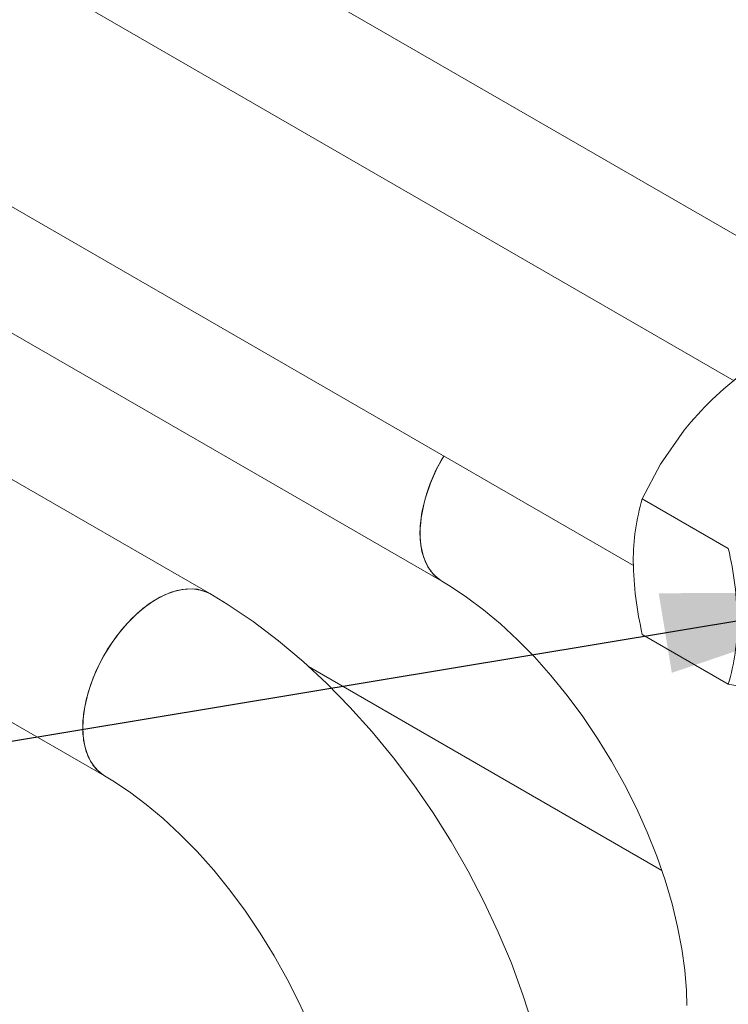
# Model space of a CAD drawing. Header units: millimetres. Extents: x 525 to 29324, y 175 to 20618.
# Tile 49 of 256: x 4129 to 4483, y 7841 to 8332. Entities that reach past the tile are written whole.
import ezdxf

# ---------------------------------------------------------------- set-up
doc = ezdxf.new("R2010")
doc.units = ezdxf.units.MM
doc.linetypes.add('SLD-Continua', pattern=[0])
doc.layers.add('COTAS', color=1, linetype='SLD-Continua')
doc.styles.get("Standard").update_dxf_attribs({"font": 'ARIALN.TTF'})
doc.dimstyles.new('SLDDIMSTYLE0', dxfattribs={"dimtxt": 0.18, "dimasz": 122.5, "dimexe": 0, "dimexo": 0.0625, "dimgap": 0, "dimtad": 0, "dimtih": 1, "dimtoh": 1, "dimdec": 0, "dimrnd": 1e-09, "dimzin": 0, "dimdsep": 46, "dimtxsty": 'Standard', "dimsah": 1, "dimcen": 0.09, "dimadec": 0, "dimazin": 0, "dimtfac": 122.5, "dimtdec": 0, "dimtofl": 0, "dimtmove": 0, "dimatfit": 3, "dimfxl": 1, "dimfrac": 2, "dimtolj": 1, "dimtzin": 0, "dimarcsym": 0})

msp = doc.modelspace()

# ---------------------------------------------------------------- linework, layer by layer
at = {"color": 7, "linetype": 'SLD-Continua', "lineweight": 18, "ltscale": 35}
for p, q in [((3561.14, 8758.62), (4604.05, 8156.7)), ((3561.14, 8758.62), (4604.05, 8156.7)), ((4486.01, 8151.81), (3445.34, 8752.43)), ((3392.85, 8661.49), (4435.76, 8059.58)), ((3561.14, 8501.37), (4340.11, 8051.8)), ((4224.3, 8045.61), (3445.34, 8495.19)), ((3392.85, 8404.25), (4171.82, 7954.67)), ((4440.18, 8092.91), (4483.09, 8068.15)), ((4440.18, 8025.25), (4483.09, 8000.49)), ((4449.87, 7907.5), (4273.68, 8009.19)), ((4449.87, 7907.5), (4273.68, 8009.19)), ((4449.87, 7907.5), (4273.68, 8009.19)), ((4449.87, 7907.5), (4273.68, 8009.19)), ((4449.87, 7907.5), (4273.68, 8009.19))]:
    msp.add_line(p, q, dxfattribs=at)
at = {"color": 7, "linetype": 'SLD-Continua', "lineweight": 18, "ltscale": 35, "flags": 128}
for points in [[(4440.18, 8092.91), (4449.32, 8110.27), (4461.01, 8127.08)], [(4341.14, 8114.19), (4337.71, 8108.02), (4334.44, 8100.76), (4331.92, 8093.42), (4330.2, 8086.18), (4329.34, 8079.19), (4329.34, 8072.62), (4330.2, 8066.64), (4331.92, 8061.37), (4334.44, 8056.94), (4337.71, 8053.46), (4340.11, 8051.8)], [(4329.23, 8075.84), (4329.66, 8069.55), (4330.96, 8063.91), (4333.08, 8059.04), (4335.99, 8055.08), (4339.6, 8052.1), (4340.07, 8051.82)], [(4224.3, 8045.61), (4222.76, 8046.4), (4218.24, 8047.77), (4213.24, 8048.03), (4207.9, 8047.16), (4202.32, 8045.19), (4196.64, 8042.16), (4190.99, 8038.15), (4185.51, 8033.25), (4180.32, 8027.57), (4175.55, 8021.25), (4171.31, 8014.43), (4167.69, 8007.28), (4164.79, 7999.96), (4162.67, 7992.65), (4161.37, 7985.51), (4160.94, 7978.71)], [(4224.3, 8045.61), (4220.56, 8047.23), (4215.79, 8048.04), (4210.61, 8047.73), (4205.13, 8046.31), (4199.48, 8043.8), (4193.8, 8040.27), (4188.22, 8035.8), (4182.87, 8030.5), (4177.88, 8024.48), (4173.36, 8017.89), (4169.42, 8010.89), (4166.15, 8003.63), (4163.63, 7996.29), (4161.91, 7989.05), (4161.04, 7982.06), (4161.04, 7975.5), (4161.91, 7969.51), (4163.63, 7964.24), (4166.15, 7959.81), (4169.42, 7956.33), (4171.82, 7954.67)], [(4340.11, 8051.8), (4344.31, 8049.28), (4352.51, 8043.84), (4360.89, 8037.56), (4369.37, 8030.47), (4377.87, 8022.6), (4386.3, 8013.99), (4394.59, 8004.7), (4402.66, 7994.78), (4410.43, 7984.31), (4417.83, 7973.36), (4424.82, 7962.02), (4431.32, 7950.38), (4437.28, 7938.51), (4442.67, 7926.53), (4447.44, 7914.53), (4451.57, 7902.61), (4455.03, 7890.86), (4457.81, 7879.4), (4459.92, 7868.31), (4461.36, 7857.69), (4462.15, 7847.65), (4462.34, 7840.07)], [(4399.05, 7742.94), (4398.92, 7751.25), (4397.97, 7766.64), (4396.16, 7782.23), (4393.49, 7797.97), (4389.99, 7813.8), (4385.7, 7829.64), (4380.63, 7845.44), (4374.83, 7861.14), (4368.32, 7876.69), (4361.12, 7892.03), (4353.28, 7907.1), (4344.81, 7921.86), (4335.76, 7936.25), (4326.15, 7950.21), (4316.02, 7963.69), (4305.39, 7976.64), (4294.3, 7989.01), (4282.79, 8000.74), (4270.87, 8011.8), (4258.59, 8022.11), (4245.97, 8031.64), (4233.05, 8040.32), (4224.3, 8045.61)], [(4483.09, 8000.49), (4498.8, 7997.48), (4512.99, 7995.6)], [(4160.94, 7978.71), (4161.37, 7972.42), (4162.67, 7966.78), (4164.79, 7961.92), (4167.69, 7957.95), (4171.31, 7954.97), (4171.78, 7954.69)], [(4171.82, 7954.67), (4176.02, 7952.15), (4184.22, 7946.71), (4192.6, 7940.44), (4201.08, 7933.35), (4209.58, 7925.47), (4218.01, 7916.86), (4226.3, 7907.57), (4234.36, 7897.65), (4242.14, 7887.18), (4249.54, 7876.23), (4256.52, 7864.89), (4263.02, 7853.25), (4268.99, 7841.38), (4274.38, 7829.4), (4279.15, 7817.4), (4283.27, 7805.48), (4286.74, 7793.73), (4289.52, 7782.27), (4291.63, 7771.18), (4293.07, 7760.56), (4293.86, 7750.52), (4294.05, 7742.94)]]:
    msp.add_lwpolyline(points, dxfattribs=at)
at = {"color": 7, "linetype": 'SLD-Continua', "lineweight": 18, "ltscale": 1225}
for centre, radius, start, end in [((4597.98, 8015.49), 176.67, 127.3027, 140.8293), ((4406.31, 8072.92), 77.14, 147.6573, 177.8284), ((4544.69, 8061.8), 109.04, 163.4241, 180.0553), ((4318.96, 8029.23), 168.68, 0.8382, 13.3375), ((4612.17, 8065.14), 176.56, 181.118, 193.0577), ((4377.98, 8031.68), 109.63, 343.4691, 0.0102)]:
    msp.add_arc(centre, radius, start, end, dxfattribs=at)

# ---------------------------------------------------------------- leaders
at = {"layer": 'COTAS', "ltscale": 35}
msp.add_leader([(4572.47, 8045.99), (2589.26, 7717.01)], dimstyle='SLDDIMSTYLE0', dxfattribs=at)

doc.saveas('drawing.dxf')
